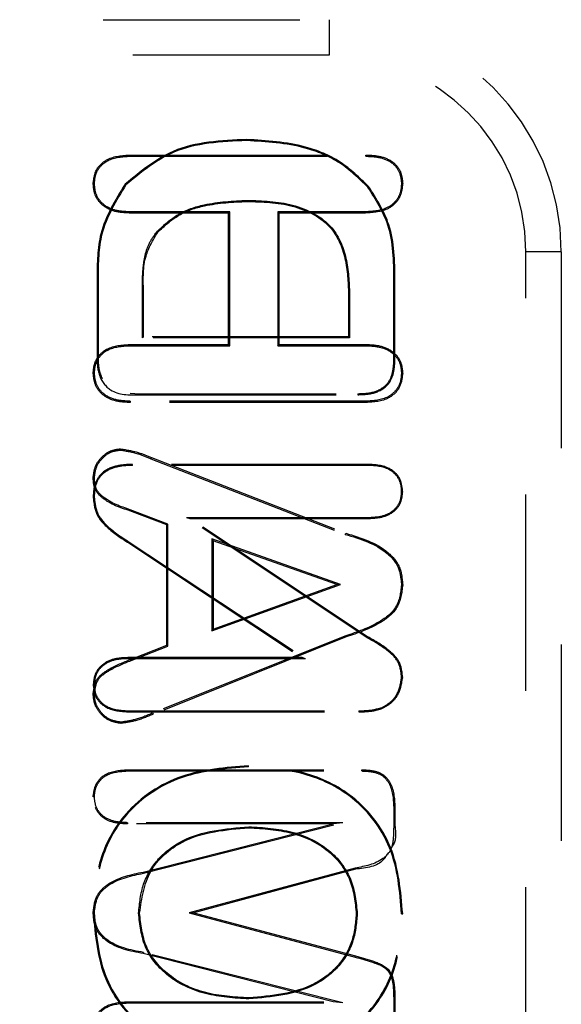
# Model space of a CAD drawing. Header units: inches. Extents: x 1907 to 2452, y -210 to -54.
# Tile 98 of 256: x 1940.039 to 1940.314, y -136.68 to -136.179. Entities that reach past the tile are written whole.
import ezdxf

# ---------------------------------------------------------------- set-up
doc = ezdxf.new("R2010")
doc.units = ezdxf.units.IN
doc.header["$LTSCALE"] = 0.5
doc.header["$MEASUREMENT"] = 0
doc.linetypes.add('HIDDEN', pattern=[0.225, 0.15, -0.075])
doc.layers.add('SID-M-H', color=4, linetype='HIDDEN')

msp = doc.modelspace()

# ---------------------------------------------------------------- linework, layer by layer
at = {"layer": 'SID-M-H'}
for p, q in [((1939.88138, -136.17888), (1940.19634, -136.17888)), ((1940.19634, -136.17888), (1940.19634, -136.19692)), ((1940.19634, -136.19692), (1939.88138, -136.19692)), ((1940.15439, -136.24042), (1940.15438, -136.2399)), ((1940.09506, -136.2484), (1940.09505, -136.24778)), ((1940.09505, -136.24778), (1940.21504, -136.24778)), ((1940.09506, -136.2484), (1940.21503, -136.2484)), ((1940.21503, -136.2484), (1940.21504, -136.24778)), ((1940.07688, -136.26239), (1940.07626, -136.26239)), ((1940.09292, -136.26295), (1940.09253, -136.2626)), ((1940.21603, -136.2642), (1940.21642, -136.26386)), ((1940.23312, -136.26239), (1940.23374, -136.26239)), ((1940.1546, -136.27088), (1940.1546, -136.2714)), ((1940.09478, -136.27669), (1940.09478, -136.27731)), ((1940.14578, -136.27669), (1940.09478, -136.27669)), ((1940.14578, -136.27669), (1940.14516, -136.27731)), ((1940.14578, -136.34485), (1940.14578, -136.27669)), ((1940.21485, -136.27669), (1940.17013, -136.27669)), ((1940.17013, -136.27669), (1940.17013, -136.34485)), ((1940.17013, -136.27669), (1940.17075, -136.27731)), ((1940.21485, -136.27669), (1940.21485, -136.27731)), ((1940.14516, -136.27731), (1940.09478, -136.27731)), ((1940.14516, -136.34424), (1940.14516, -136.27731)), ((1940.17075, -136.27731), (1940.17075, -136.34424)), ((1940.21485, -136.27731), (1940.17075, -136.27731)), ((1940.10869, -136.28675), (1940.10908, -136.28709)), ((1940.29641, -137.32061), (1940.29641, -136.29699)), ((1940.31445, -136.29699), (1940.29641, -136.29699)), ((1940.31445, -136.29699), (1940.31445, -137.32061)), ((1940.07823, -136.31031), (1940.07823, -136.35036)), ((1940.07874, -136.31031), (1940.07823, -136.31031)), ((1940.07874, -136.31031), (1940.07874, -136.35035)), ((1940.22929, -136.31136), (1940.2298, -136.31135)), ((1940.22929, -136.35173), (1940.22929, -136.31136)), ((1940.2298, -136.35174), (1940.2298, -136.31135)), ((1940.10133, -136.31664), (1940.10185, -136.31665)), ((1940.10133, -136.34081), (1940.10133, -136.31664)), ((1940.10185, -136.3403), (1940.10185, -136.31665)), ((1940.2067, -136.31969), (1940.20618, -136.31969)), ((1940.20618, -136.31969), (1940.20618, -136.3403)), ((1940.2067, -136.31969), (1940.2067, -136.34081)), ((1940.10133, -136.34081), (1940.10185, -136.3403)), ((1940.2067, -136.34081), (1940.10133, -136.34081)), ((1940.20618, -136.3403), (1940.10185, -136.3403)), ((1940.2067, -136.34081), (1940.20618, -136.3403)), ((1940.09478, -136.34485), (1940.09478, -136.34424)), ((1940.09478, -136.34424), (1940.14516, -136.34424)), ((1940.09478, -136.34485), (1940.14578, -136.34485)), ((1940.14578, -136.34485), (1940.14516, -136.34424)), ((1940.17013, -136.34485), (1940.17075, -136.34424)), ((1940.17013, -136.34485), (1940.21485, -136.34485)), ((1940.17075, -136.34424), (1940.21485, -136.34424)), ((1940.21485, -136.34485), (1940.21485, -136.34424)), ((1940.07874, -136.35035), (1940.07823, -136.35036)), ((1940.22929, -136.35173), (1940.2298, -136.35174)), ((1940.07688, -136.35884), (1940.07626, -136.35885)), ((1940.23312, -136.35885), (1940.23374, -136.35885)), ((1940.0951, -136.36903), (1940.09986, -136.36931)), ((1940.09986, -136.36931), (1940.09985, -136.36983)), ((1940.09985, -136.36983), (1940.21098, -136.36983)), ((1940.09986, -136.36931), (1940.21097, -136.36931)), ((1940.21097, -136.36931), (1940.21098, -136.36983)), ((1940.09506, -136.37314), (1940.09505, -136.37376)), ((1940.21504, -136.37376), (1940.09505, -136.37376)), ((1940.21503, -136.37314), (1940.09506, -136.37314)), ((1940.21503, -136.37314), (1940.21504, -136.37376)), ((1940.0902, -136.398), (1940.09019, -136.39738)), ((1940.10565, -136.40239), (1940.10588, -136.40181)), ((1940.10588, -136.40181), (1940.20477, -136.44035)), ((1940.09632, -136.40577), (1940.09631, -136.40526)), ((1940.21608, -136.40526), (1940.09631, -136.40526)), ((1940.21608, -136.40577), (1940.09632, -136.40577)), ((1940.10565, -136.40239), (1940.20454, -136.44093)), ((1940.21608, -136.40577), (1940.21608, -136.40526)), ((1940.07688, -136.41197), (1940.07626, -136.41196)), ((1940.07678, -136.42159), (1940.07626, -136.42159)), ((1940.23322, -136.41919), (1940.23374, -136.41919)), ((1940.09512, -136.42837), (1940.0949, -136.42894)), ((1940.11366, -136.43614), (1940.0949, -136.42894)), ((1940.11428, -136.43571), (1940.09512, -136.42837)), ((1940.11428, -136.43571), (1940.11366, -136.43614)), ((1940.11366, -136.49738), (1940.11366, -136.43614)), ((1940.11428, -136.4978), (1940.11428, -136.43571)), ((1940.12377, -136.4323), (1940.12547, -136.43282)), ((1940.12377, -136.4323), (1940.21608, -136.4323)), ((1940.21498, -136.49311), (1940.12377, -136.4323)), ((1940.21525, -136.49267), (1940.12547, -136.43282)), ((1940.12547, -136.43282), (1940.21608, -136.43282)), ((1940.21608, -136.4323), (1940.21608, -136.43282)), ((1940.20454, -136.44093), (1940.20477, -136.44035)), ((1940.09463, -136.44488), (1940.09435, -136.44531)), ((1940.09435, -136.44531), (1940.18256, -136.50368)), ((1940.09463, -136.44488), (1940.18427, -136.5042)), ((1940.20211, -136.46643), (1940.13666, -136.44326)), ((1940.13666, -136.44326), (1940.13666, -136.49005)), ((1940.13666, -136.44326), (1940.13728, -136.44414)), ((1940.13728, -136.44414), (1940.13728, -136.48917)), ((1940.20028, -136.46644), (1940.13728, -136.44414)), ((1940.13666, -136.49005), (1940.20211, -136.46643)), ((1940.13728, -136.48917), (1940.20028, -136.46644)), ((1940.20211, -136.46643), (1940.20028, -136.46644)), ((1940.23312, -136.46665), (1940.23374, -136.46665)), ((1940.13666, -136.49005), (1940.13728, -136.48917)), ((1940.20473, -136.49259), (1940.10648, -136.53196)), ((1940.20495, -136.49316), (1940.10671, -136.53253)), ((1940.20473, -136.49259), (1940.20495, -136.49316)), ((1940.21498, -136.49311), (1940.21525, -136.49267)), ((1940.0953, -136.50458), (1940.11366, -136.49738)), ((1940.09554, -136.50515), (1940.11428, -136.4978)), ((1940.11428, -136.4978), (1940.11366, -136.49738)), ((1940.18256, -136.50368), (1940.09382, -136.50368)), ((1940.09383, -136.5042), (1940.09382, -136.50368)), ((1940.18427, -136.5042), (1940.09383, -136.5042)), ((1940.09554, -136.50515), (1940.0953, -136.50458)), ((1940.18427, -136.5042), (1940.18256, -136.50368)), ((1940.23322, -136.51374), (1940.23374, -136.51374)), ((1940.07678, -136.51746), (1940.07626, -136.51746)), ((1940.07688, -136.52226), (1940.07626, -136.52226)), ((1940.09392, -136.53073), (1940.09391, -136.53124)), ((1940.09391, -136.53124), (1940.21141, -136.53124)), ((1940.09392, -136.53073), (1940.21141, -136.53073)), ((1940.10648, -136.53196), (1940.10671, -136.53253)), ((1940.21141, -136.53073), (1940.21141, -136.53124)), ((1940.22297, -136.52916), (1940.22316, -136.52964)), ((1940.09039, -136.53653), (1940.09038, -136.53715)), ((1940.09356, -136.56139), (1940.09355, -136.56077)), ((1940.09355, -136.56077), (1940.21301, -136.56077)), ((1940.09356, -136.56139), (1940.213, -136.56139)), ((1940.15522, -136.55932), (1940.15522, -136.5588)), ((1940.213, -136.56139), (1940.21301, -136.56077)), ((1940.07688, -136.57449), (1940.07626, -136.57449)), ((1940.22918, -136.57973), (1940.2298, -136.57972)), ((1940.22918, -136.57973), (1940.22918, -136.58916)), ((1940.2298, -136.57972), (1940.2298, -136.58916)), ((1940.09365, -136.58771), (1940.09364, -136.58833)), ((1940.19831, -136.58833), (1940.09364, -136.58833)), ((1940.20326, -136.58771), (1940.09365, -136.58771)), ((1940.1017, -136.61284), (1940.19831, -136.58833)), ((1940.10185, -136.61344), (1940.20326, -136.58771)), ((1940.15543, -136.58978), (1940.15543, -136.5903)), ((1940.20326, -136.58771), (1940.19831, -136.58833)), ((1940.22918, -136.58916), (1940.2298, -136.58916)), ((1940.20956, -136.6108), (1940.12505, -136.63361)), ((1940.20972, -136.6114), (1940.12744, -136.63361)), ((1940.20956, -136.6108), (1940.20972, -136.6114)), ((1940.10185, -136.61344), (1940.1017, -136.61284)), ((1940.07678, -136.63351), (1940.07626, -136.63351)), ((1940.09937, -136.6337), (1940.09988, -136.6337)), ((1940.12505, -136.63361), (1940.20956, -136.65613)), ((1940.12505, -136.63361), (1940.12744, -136.63361)), ((1940.12744, -136.63361), (1940.20972, -136.65554)), ((1940.21063, -136.63413), (1940.21012, -136.63413)), ((1940.23322, -136.63413), (1940.23374, -136.63413)), ((1940.10185, -136.65377), (1940.1017, -136.65437)), ((1940.19831, -136.67888), (1940.1017, -136.65437)), ((1940.20326, -136.6795), (1940.10185, -136.65377)), ((1940.20956, -136.65613), (1940.20972, -136.65554)), ((1940.15543, -136.67743), (1940.15543, -136.67691)), ((1940.09365, -136.6795), (1940.09364, -136.67888)), ((1940.09364, -136.67888), (1940.19831, -136.67888)), ((1940.09365, -136.6795), (1940.20326, -136.6795)), ((1940.20326, -136.6795), (1940.19831, -136.67888)), ((1940.22918, -136.6779), (1940.22918, -136.68736)), ((1940.22918, -136.6779), (1940.2298, -136.6779)), ((1940.2298, -136.6779), (1940.2298, -136.68737))]:
    msp.add_line(p, q, dxfattribs=at)
for radius in [0.11811, 0.10007]:
    msp.add_arc((1940.19634, -136.29699), radius, 0, 90, dxfattribs=at)
for points, knots in [([(1940.15438, -136.2399), (1940.14136, -136.24047), (1940.11813, -136.24149), (1940.10034, -136.25616), (1940.09253, -136.2626)], [0, 0, 0, 0, 0.560774, 1, 1, 1, 1]), ([(1940.15439, -136.24042), (1940.14143, -136.24098), (1940.11835, -136.24198), (1940.10067, -136.25656), (1940.09292, -136.26295)], [0, 0, 0, 0, 0.561452, 1, 1, 1, 1]), ([(1940.21642, -136.26386), (1940.21181, -136.25937), (1940.20259, -136.25039), (1940.18096, -136.24149), (1940.16447, -136.2405), (1940.15438, -136.2399)], [0, 0, 0, 0, 0.279841, 0.559914, 1, 1, 1, 1]), ([(1940.21603, -136.2642), (1940.21145, -136.25974), (1940.2023, -136.25083), (1940.18081, -136.24199), (1940.16442, -136.24102), (1940.15439, -136.24042)], [0, 0, 0, 0, 0.2794354, 0.5592126, 1, 1, 1, 1]), ([(1940.07626, -136.26239), (1940.07658, -136.25985), (1940.07721, -136.25477), (1940.08451, -136.24841), (1940.09105, -136.24802), (1940.09505, -136.24778)], [0, 0, 0, 0, 0.279989, 0.559343, 1, 1, 1, 1]), ([(1940.07688, -136.26239), (1940.07701, -136.26077), (1940.07726, -136.25755), (1940.0798, -136.25329), (1940.08555, -136.24898), (1940.09113, -136.24864), (1940.09506, -136.2484)], [0, 0, 0, 0, 0.187266, 0.371276, 0.556182, 1, 1, 1, 1]), ([(1940.21503, -136.2484), (1940.2175, -136.2485), (1940.22236, -136.24871), (1940.22876, -136.2515), (1940.23263, -136.25668), (1940.23295, -136.26048), (1940.23312, -136.26239)], [0, 0, 0, 0, 0.285964, 0.563876, 0.78052, 1, 1, 1, 1]), ([(1940.21504, -136.24778), (1940.21755, -136.24789), (1940.22256, -136.24811), (1940.22918, -136.25102), (1940.23322, -136.25643), (1940.23357, -136.2604), (1940.23374, -136.26239)], [0, 0, 0, 0, 0.281071, 0.560251, 0.779908, 1, 1, 1, 1]), ([(1940.09478, -136.27731), (1940.09226, -136.2772), (1940.08724, -136.27698), (1940.08075, -136.27377), (1940.07681, -136.26834), (1940.07644, -136.26437), (1940.07626, -136.26239)], [0, 0, 0, 0, 0.2808678, 0.5599553, 0.7799371, 1, 1, 1, 1]), ([(1940.09478, -136.27669), (1940.09232, -136.27658), (1940.08745, -136.27638), (1940.08119, -136.2733), (1940.0774, -136.2681), (1940.07705, -136.2643), (1940.07688, -136.26239)], [0, 0, 0, 0, 0.285172, 0.562865, 0.780545, 1, 1, 1, 1]), ([(1940.09253, -136.2626), (1940.08749, -136.27081), (1940.07845, -136.28553), (1940.0783, -136.30271), (1940.07823, -136.31031)], [0, 0, 0, 0, 0.5577141, 1, 1, 1, 1]), ([(1940.09292, -136.26295), (1940.08792, -136.27108), (1940.07896, -136.2857), (1940.07881, -136.30275), (1940.07874, -136.31031)], [0, 0, 0, 0, 0.556664, 1, 1, 1, 1]), ([(1940.23312, -136.26239), (1940.233, -136.26403), (1940.23275, -136.26729), (1940.2302, -136.2716), (1940.22449, -136.27612), (1940.21884, -136.27645), (1940.21485, -136.27669)], [0, 0, 0, 0, 0.186807, 0.371803, 0.556829, 1, 1, 1, 1]), ([(1940.23374, -136.26239), (1940.23342, -136.26495), (1940.23277, -136.27007), (1940.22555, -136.27667), (1940.21891, -136.27707), (1940.21485, -136.27731)], [0, 0, 0, 0, 0.280034, 0.559546, 1, 1, 1, 1]), ([(1940.22929, -136.31136), (1940.2292, -136.30178), (1940.22904, -136.28475), (1940.21999, -136.27045), (1940.21603, -136.2642)], [0, 0, 0, 0, 0.562413, 1, 1, 1, 1]), ([(1940.2298, -136.31135), (1940.22971, -136.30173), (1940.22955, -136.28458), (1940.22042, -136.27018), (1940.21642, -136.26386)], [0, 0, 0, 0, 0.561241, 1, 1, 1, 1]), ([(1940.10869, -136.28675), (1940.11216, -136.28355), (1940.1191, -136.27715), (1940.1353, -136.2718), (1940.14729, -136.27123), (1940.1546, -136.27088)], [0, 0, 0, 0, 0.280472, 0.561008, 1, 1, 1, 1]), ([(1940.10908, -136.28709), (1940.1125, -136.28393), (1940.11937, -136.2776), (1940.13543, -136.27231), (1940.14733, -136.27175), (1940.1546, -136.2714)], [0, 0, 0, 0, 0.279388, 0.559497, 1, 1, 1, 1]), ([(1940.1546, -136.27088), (1940.16233, -136.2711), (1940.17776, -136.27154), (1940.19861, -136.28196), (1940.20622, -136.30147), (1940.20654, -136.31361), (1940.2067, -136.31969)], [0, 0, 0, 0, 0.280362, 0.559582, 0.779547, 1, 1, 1, 1]), ([(1940.1546, -136.2714), (1940.16229, -136.27162), (1940.17758, -136.27205), (1940.19822, -136.28233), (1940.20571, -136.30163), (1940.20602, -136.31364), (1940.20618, -136.31969)], [0, 0, 0, 0, 0.281598, 0.559858, 0.778529, 1, 1, 1, 1]), ([(1940.10133, -136.31664), (1940.10132, -136.31309), (1940.1013, -136.30723), (1940.10245, -136.29913), (1940.10455, -136.2924), (1940.10731, -136.28863), (1940.10869, -136.28675)], [0, 0, 0, 0, 0.337687, 0.557885, 0.778683, 1, 1, 1, 1]), ([(1940.10185, -136.31665), (1940.10168, -136.3107), (1940.10139, -136.30012), (1940.10674, -136.29106), (1940.10908, -136.28709)], [0, 0, 0, 0, 0.561865, 1, 1, 1, 1]), ([(1940.07626, -136.35885), (1940.07639, -136.35718), (1940.07664, -136.35384), (1940.07923, -136.34941), (1940.08507, -136.34487), (1940.09077, -136.3445), (1940.09478, -136.34424)], [0, 0, 0, 0, 0.187122, 0.374314, 0.561191, 1, 1, 1, 1]), ([(1940.07688, -136.35884), (1940.077, -136.35724), (1940.07724, -136.35404), (1940.07972, -136.34981), (1940.08536, -136.34545), (1940.09088, -136.3451), (1940.09478, -136.34485)], [0, 0, 0, 0, 0.186669, 0.371634, 0.556299, 1, 1, 1, 1]), ([(1940.21485, -136.34424), (1940.21738, -136.34434), (1940.22241, -136.34455), (1940.22899, -136.34755), (1940.23316, -136.35287), (1940.23355, -136.35685), (1940.23374, -136.35885)], [0, 0, 0, 0, 0.280888, 0.560214, 0.779969, 1, 1, 1, 1]), ([(1940.21485, -136.34485), (1940.21732, -136.34495), (1940.22221, -136.34515), (1940.22857, -136.34803), (1940.23257, -136.35312), (1940.23294, -136.35693), (1940.23312, -136.35885)], [0, 0, 0, 0, 0.285524, 0.563921, 0.780739, 1, 1, 1, 1]), ([(1940.07823, -136.35036), (1940.07827, -136.35359), (1940.07836, -136.36), (1940.08581, -136.37012), (1940.09451, -136.36994), (1940.09985, -136.36983)], [0, 0, 0, 0, 0.282359, 0.559095, 1, 1, 1, 1]), ([(1940.07874, -136.35035), (1940.07876, -136.35248), (1940.0788, -136.35641), (1940.0802, -136.36008), (1940.08084, -136.36176)], [0, 0, 0, 0, 0.541465, 1, 1, 1, 1]), ([(1940.21097, -136.36931), (1940.21375, -136.36921), (1940.21921, -136.369), (1940.2263, -136.36499), (1940.22902, -136.35822), (1940.2292, -136.35391), (1940.22929, -136.35173)], [0, 0, 0, 0, 0.2842241, 0.558008, 0.7764227, 1, 1, 1, 1]), ([(1940.21098, -136.36983), (1940.2138, -136.36972), (1940.21941, -136.3695), (1940.22671, -136.36534), (1940.22953, -136.35837), (1940.22971, -136.35395), (1940.2298, -136.35174)], [0, 0, 0, 0, 0.281217, 0.55852, 0.778801, 1, 1, 1, 1]), ([(1940.09505, -136.37376), (1940.09252, -136.37365), (1940.08746, -136.37344), (1940.08089, -136.37028), (1940.07685, -136.36484), (1940.07646, -136.36084), (1940.07626, -136.35885)], [0, 0, 0, 0, 0.28083, 0.55995, 0.779886, 1, 1, 1, 1]), ([(1940.09506, -136.37314), (1940.09258, -136.37304), (1940.08767, -136.37283), (1940.08133, -136.3698), (1940.07744, -136.36459), (1940.07707, -136.36076), (1940.07688, -136.35884)], [0, 0, 0, 0, 0.285089, 0.562906, 0.780405, 1, 1, 1, 1]), ([(1940.23312, -136.35885), (1940.233, -136.36048), (1940.23275, -136.36373), (1940.23024, -136.36801), (1940.22462, -136.37257), (1940.219, -136.37291), (1940.21503, -136.37314)], [0, 0, 0, 0, 0.186872, 0.372076, 0.557073, 1, 1, 1, 1]), ([(1940.23374, -136.35885), (1940.23342, -136.36139), (1940.23278, -136.36647), (1940.22569, -136.37311), (1940.21908, -136.37352), (1940.21504, -136.37376)], [0, 0, 0, 0, 0.280081, 0.559648, 1, 1, 1, 1]), ([(1940.07626, -136.41196), (1940.07653, -136.40988), (1940.07708, -136.40572), (1940.08083, -136.40108), (1940.08528, -136.39795), (1940.08856, -136.39757), (1940.09019, -136.39738)], [0, 0, 0, 0, 0.279545, 0.559617, 0.779983, 1, 1, 1, 1]), ([(1940.07688, -136.41197), (1940.07714, -136.40998), (1940.07767, -136.40598), (1940.08126, -136.40155), (1940.08551, -136.39854), (1940.08864, -136.39818), (1940.0902, -136.398)], [0, 0, 0, 0, 0.280044, 0.560803, 0.780654, 1, 1, 1, 1]), ([(1940.09019, -136.39738), (1940.09321, -136.39788), (1940.09861, -136.39878), (1940.10365, -136.40088), (1940.10588, -136.40181)], [0, 0, 0, 0, 0.558722, 1, 1, 1, 1]), ([(1940.0902, -136.398), (1940.09315, -136.3985), (1940.09846, -136.39939), (1940.10344, -136.40146), (1940.10565, -136.40239)], [0, 0, 0, 0, 0.554459, 1, 1, 1, 1]), ([(1940.09631, -136.40526), (1940.09356, -136.40537), (1940.08806, -136.4056), (1940.08073, -136.40884), (1940.07669, -136.41506), (1940.0764, -136.41941), (1940.07626, -136.42159)], [0, 0, 0, 0, 0.281015, 0.560259, 0.779609, 1, 1, 1, 1]), ([(1940.09632, -136.40577), (1940.09361, -136.40588), (1940.08824, -136.4061), (1940.0811, -136.40923), (1940.07719, -136.41526), (1940.07691, -136.41946), (1940.07678, -136.42159)], [0, 0, 0, 0, 0.2846, 0.562738, 0.779112, 1, 1, 1, 1]), ([(1940.23374, -136.41919), (1940.23346, -136.41679), (1940.2329, -136.41198), (1940.22608, -136.40586), (1940.21988, -136.40549), (1940.21608, -136.40526)], [0, 0, 0, 0, 0.280086, 0.559505, 1, 1, 1, 1]), ([(1940.23322, -136.41919), (1940.23312, -136.41765), (1940.2329, -136.41458), (1940.23053, -136.41051), (1940.22512, -136.40632), (1940.21982, -136.406), (1940.21608, -136.40577)], [0, 0, 0, 0, 0.187448, 0.371804, 0.557037, 1, 1, 1, 1]), ([(1940.0949, -136.42894), (1940.09, -136.42732), (1940.08321, -136.42507), (1940.07655, -136.41813), (1940.07636, -136.41403), (1940.07626, -136.41196)], [0, 0, 0, 0, 0.561989, 0.779811, 1, 1, 1, 1]), ([(1940.09512, -136.42837), (1940.09027, -136.42677), (1940.08365, -136.42458), (1940.07714, -136.41786), (1940.07697, -136.41396), (1940.07688, -136.41197)], [0, 0, 0, 0, 0.571938, 0.781803, 1, 1, 1, 1]), ([(1940.07626, -136.42159), (1940.07652, -136.42456), (1940.07705, -136.43051), (1940.0842, -136.43875), (1940.09049, -136.44282), (1940.09435, -136.44531)], [0, 0, 0, 0, 0.279312, 0.558806, 1, 1, 1, 1]), ([(1940.07678, -136.42159), (1940.07703, -136.42449), (1940.07754, -136.43031), (1940.08459, -136.4384), (1940.0908, -136.44241), (1940.09463, -136.44488)], [0, 0, 0, 0, 0.277305, 0.554541, 1, 1, 1, 1]), ([(1940.21608, -136.43282), (1940.21845, -136.43272), (1940.22315, -136.43252), (1940.22934, -136.42978), (1940.23322, -136.42478), (1940.23356, -136.42106), (1940.23374, -136.41919)], [0, 0, 0, 0, 0.281084, 0.560437, 0.779976, 1, 1, 1, 1]), ([(1940.21608, -136.4323), (1940.2184, -136.43221), (1940.22298, -136.43202), (1940.22899, -136.42938), (1940.23272, -136.42457), (1940.23306, -136.42099), (1940.23322, -136.41919)], [0, 0, 0, 0, 0.285599, 0.563993, 0.780635, 1, 1, 1, 1]), ([(1940.20454, -136.44093), (1940.21221, -136.44324), (1940.22281, -136.44644), (1940.23235, -136.45746), (1940.23286, -136.46358), (1940.23312, -136.46665)], [0, 0, 0, 0, 0.566265, 0.78236, 1, 1, 1, 1]), ([(1940.20477, -136.44035), (1940.2125, -136.4427), (1940.22325, -136.44596), (1940.23294, -136.4572), (1940.23347, -136.4635), (1940.23374, -136.46665)], [0, 0, 0, 0, 0.561076, 0.780337, 1, 1, 1, 1]), ([(1940.23312, -136.46665), (1940.23264, -136.47058), (1940.23167, -136.47844), (1940.21997, -136.48745), (1940.21055, -136.49063), (1940.20473, -136.49259)], [0, 0, 0, 0, 0.275437, 0.551769, 1, 1, 1, 1]), ([(1940.23374, -136.46665), (1940.23324, -136.47069), (1940.23224, -136.47876), (1940.22036, -136.48797), (1940.21081, -136.49119), (1940.20495, -136.49316)], [0, 0, 0, 0, 0.278352, 0.557174, 1, 1, 1, 1]), ([(1940.23322, -136.51374), (1940.23289, -136.51102), (1940.23223, -136.50555), (1940.22473, -136.49869), (1940.2187, -136.49524), (1940.21498, -136.49311)], [0, 0, 0, 0, 0.2752098, 0.5520376, 1, 1, 1, 1]), ([(1940.23374, -136.51374), (1940.2334, -136.51093), (1940.23272, -136.50531), (1940.22511, -136.49831), (1940.219, -136.49481), (1940.21525, -136.49267)], [0, 0, 0, 0, 0.278583, 0.557982, 1, 1, 1, 1]), ([(1940.09382, -136.50368), (1940.09146, -136.50378), (1940.08676, -136.50398), (1940.08068, -136.50693), (1940.07682, -136.51189), (1940.07645, -136.51561), (1940.07626, -136.51746)], [0, 0, 0, 0, 0.280987, 0.560341, 0.780079, 1, 1, 1, 1]), ([(1940.07626, -136.52226), (1940.07659, -136.51958), (1940.07726, -136.51422), (1940.08539, -136.50852), (1940.09153, -136.50607), (1940.0953, -136.50458)], [0, 0, 0, 0, 0.278317, 0.557222, 1, 1, 1, 1]), ([(1940.09383, -136.5042), (1940.09151, -136.50429), (1940.08693, -136.50448), (1940.08104, -136.50733), (1940.07732, -136.5121), (1940.07696, -136.51567), (1940.07678, -136.51746)], [0, 0, 0, 0, 0.285182, 0.563568, 0.780924, 1, 1, 1, 1]), ([(1940.07688, -136.52226), (1940.0772, -136.5197), (1940.07783, -136.51455), (1940.08577, -136.50903), (1940.09179, -136.50664), (1940.09554, -136.50515)], [0, 0, 0, 0, 0.273298, 0.548065, 1, 1, 1, 1]), ([(1940.22297, -136.52916), (1940.22458, -136.52828), (1940.22779, -136.52653), (1940.23198, -136.52127), (1940.23275, -136.51659), (1940.23322, -136.51374)], [0, 0, 0, 0, 0.281038, 0.561758, 1, 1, 1, 1]), ([(1940.22316, -136.52964), (1940.22482, -136.52874), (1940.22813, -136.52693), (1940.23246, -136.52151), (1940.23326, -136.51668), (1940.23374, -136.51374)], [0, 0, 0, 0, 0.280849, 0.561813, 1, 1, 1, 1]), ([(1940.07626, -136.51746), (1940.07658, -136.51984), (1940.07721, -136.52459), (1940.08403, -136.53057), (1940.09016, -136.53099), (1940.09391, -136.53124)], [0, 0, 0, 0, 0.2797365, 0.5592898, 1, 1, 1, 1]), ([(1940.09038, -136.53715), (1940.08827, -136.53681), (1940.08404, -136.53613), (1940.07955, -136.532), (1940.07668, -136.52727), (1940.0764, -136.52393), (1940.07626, -136.52226)], [0, 0, 0, 0, 0.278881, 0.559197, 0.779567, 1, 1, 1, 1]), ([(1940.07678, -136.51746), (1940.07689, -136.51899), (1940.07713, -136.52203), (1940.07959, -136.52601), (1940.08497, -136.53012), (1940.09022, -136.53048), (1940.09392, -136.53073)], [0, 0, 0, 0, 0.1867327, 0.3714907, 0.5567335, 1, 1, 1, 1]), ([(1940.09039, -136.53653), (1940.08838, -136.53621), (1940.08433, -136.53555), (1940.08003, -136.5316), (1940.07728, -136.52707), (1940.07701, -136.52387), (1940.07688, -136.52226)], [0, 0, 0, 0, 0.277627, 0.559007, 0.778568, 1, 1, 1, 1]), ([(1940.10648, -136.53196), (1940.10354, -136.53318), (1940.09835, -136.53533), (1940.0928, -136.53617), (1940.09039, -136.53653)], [0, 0, 0, 0, 0.565426, 1, 1, 1, 1]), ([(1940.21141, -136.53073), (1940.21361, -136.5307), (1940.21754, -136.53066), (1940.22132, -136.52962), (1940.22297, -136.52916)], [0, 0, 0, 0, 0.562485, 1, 1, 1, 1]), ([(1940.21141, -136.53124), (1940.21364, -136.53122), (1940.21763, -136.53117), (1940.22147, -136.53011), (1940.22316, -136.52964)], [0, 0, 0, 0, 0.560267, 1, 1, 1, 1]), ([(1940.10671, -136.53253), (1940.10376, -136.53376), (1940.09849, -136.53595), (1940.09285, -136.53678), (1940.09038, -136.53715)], [0, 0, 0, 0, 0.560732, 1, 1, 1, 1]), ([(1940.15522, -136.5588), (1940.14367, -136.55964), (1940.12066, -136.56131), (1940.09264, -136.57971), (1940.07804, -136.60636), (1940.07685, -136.62445), (1940.07626, -136.63351)], [0, 0, 0, 0, 0.280499, 0.559392, 0.779335, 1, 1, 1, 1]), ([(1940.07626, -136.57449), (1940.07656, -136.57214), (1940.07716, -136.56746), (1940.08375, -136.56139), (1940.08983, -136.561), (1940.09355, -136.56077)], [0, 0, 0, 0, 0.280121, 0.559565, 1, 1, 1, 1]), ([(1940.15522, -136.55932), (1940.14374, -136.56015), (1940.12087, -136.56181), (1940.09303, -136.58007), (1940.07854, -136.60653), (1940.07737, -136.6245), (1940.07678, -136.63351)], [0, 0, 0, 0, 0.280942, 0.559496, 0.779118, 1, 1, 1, 1]), ([(1940.07688, -136.57449), (1940.077, -136.57299), (1940.07724, -136.57001), (1940.07955, -136.56607), (1940.08475, -136.56194), (1940.08991, -136.56162), (1940.09356, -136.56139)], [0, 0, 0, 0, 0.187199, 0.3717, 0.556354, 1, 1, 1, 1]), ([(1940.23374, -136.63413), (1940.23277, -136.62254), (1940.23084, -136.59942), (1940.2099, -136.57279), (1940.18237, -136.56044), (1940.16428, -136.55935), (1940.15522, -136.5588)], [0, 0, 0, 0, 0.280165, 0.558698, 0.779043, 1, 1, 1, 1]), ([(1940.23322, -136.63413), (1940.23226, -136.6226), (1940.23035, -136.59965), (1940.20956, -136.57321), (1940.18222, -136.56094), (1940.16423, -136.55986), (1940.15522, -136.55932)], [0, 0, 0, 0, 0.280361, 0.558436, 0.77866, 1, 1, 1, 1]), ([(1940.213, -136.56139), (1940.21479, -136.56146), (1940.21831, -136.56159), (1940.22346, -136.56326), (1940.22859, -136.56936), (1940.22894, -136.57542), (1940.22918, -136.57973)], [0, 0, 0, 0, 0.1904182, 0.3757884, 0.5562811, 1, 1, 1, 1]), ([(1940.21301, -136.56077), (1940.21483, -136.56084), (1940.21847, -136.56098), (1940.22382, -136.56273), (1940.22917, -136.56904), (1940.22954, -136.57531), (1940.2298, -136.57972)], [0, 0, 0, 0, 0.18788, 0.37488, 0.560687, 1, 1, 1, 1]), ([(1940.09365, -136.58771), (1940.09134, -136.58761), (1940.08681, -136.5874), (1940.0809, -136.58467), (1940.07734, -136.57982), (1940.07703, -136.57627), (1940.07688, -136.57449)], [0, 0, 0, 0, 0.2859447, 0.5634074, 0.7800716, 1, 1, 1, 1]), ([(1940.09364, -136.58833), (1940.0913, -136.58822), (1940.08664, -136.58799), (1940.0803, -136.58519), (1940.07817, -136.58153), (1940.07724, -136.57991)], [0, 0, 0, 0, 0.360306, 0.71819, 1, 1, 1, 1]), ([(1940.09937, -136.6337), (1940.09985, -136.6287), (1940.10083, -136.6187), (1940.10884, -136.60551), (1940.12655, -136.59226), (1940.14354, -136.5908), (1940.15543, -136.58978)], [0, 0, 0, 0, 0.187389, 0.375014, 0.562503, 1, 1, 1, 1]), ([(1940.09988, -136.6337), (1940.10095, -136.62625), (1940.10309, -136.61136), (1940.12455, -136.59281), (1940.14371, -136.59125), (1940.15543, -136.5903)], [0, 0, 0, 0, 0.279993, 0.559592, 1, 1, 1, 1]), ([(1940.15543, -136.58978), (1940.16286, -136.59022), (1940.17771, -136.5911), (1940.197, -136.60042), (1940.20888, -136.61647), (1940.21005, -136.62824), (1940.21063, -136.63413)], [0, 0, 0, 0, 0.279842, 0.559426, 0.779748, 1, 1, 1, 1]), ([(1940.15543, -136.5903), (1940.16281, -136.59073), (1940.17754, -136.5916), (1940.19664, -136.60081), (1940.20839, -136.61668), (1940.20954, -136.62831), (1940.21012, -136.63413)], [0, 0, 0, 0, 0.280961, 0.560426, 0.779933, 1, 1, 1, 1]), ([(1940.22918, -136.58916), (1940.22914, -136.59126), (1940.22905, -136.59541), (1940.22821, -136.60173), (1940.22162, -136.60859), (1940.21459, -136.60988), (1940.20956, -136.6108)], [0, 0, 0, 0, 0.190351, 0.37588, 0.553644, 1, 1, 1, 1]), ([(1940.2298, -136.58916), (1940.23016, -136.59255), (1940.23061, -136.5968), (1940.22823, -136.60008), (1940.22775, -136.60074)], [0, 0, 0, 0, 0.79971, 1, 1, 1, 1]), ([(1940.22624, -136.60306), (1940.22554, -136.60429), (1940.22231, -136.61), (1940.21526, -136.61078), (1940.20972, -136.6114)], [0, 0, 0, 0, 0.215277, 1, 1, 1, 1]), ([(1940.07626, -136.63361), (1940.07659, -136.63055), (1940.07708, -136.62596), (1940.0809, -136.62116), (1940.08815, -136.61567), (1940.09567, -136.6141), (1940.1017, -136.61284)], [0, 0, 0, 0, 0.248636, 0.37389, 0.499113, 1, 1, 1, 1]), ([(1940.07688, -136.63361), (1940.07719, -136.63065), (1940.07766, -136.62622), (1940.08135, -136.62159), (1940.08847, -136.61622), (1940.09589, -136.61468), (1940.10185, -136.61344)], [0, 0, 0, 0, 0.2458467, 0.3691274, 0.4925012, 1, 1, 1, 1]), ([(1940.07626, -136.63351), (1940.07729, -136.6451), (1940.07935, -136.66822), (1940.10074, -136.69451), (1940.12829, -136.70665), (1940.14638, -136.70782), (1940.15543, -136.70841)], [0, 0, 0, 0, 0.280088, 0.558604, 0.779028, 1, 1, 1, 1]), ([(1940.1017, -136.65437), (1940.09487, -136.65306), (1940.08536, -136.65125), (1940.07683, -136.64172), (1940.07645, -136.63631), (1940.07626, -136.63361)], [0, 0, 0, 0, 0.560081, 0.779734, 1, 1, 1, 1]), ([(1940.07678, -136.63351), (1940.0778, -136.64503), (1940.07983, -136.66799), (1940.10107, -136.69409), (1940.12844, -136.70615), (1940.14642, -136.70731), (1940.15543, -136.70789)], [0, 0, 0, 0, 0.280257, 0.558297, 0.77862, 1, 1, 1, 1]), ([(1940.10185, -136.65377), (1940.09511, -136.6525), (1940.08578, -136.65074), (1940.07742, -136.64146), (1940.07706, -136.63623), (1940.07688, -136.63361)], [0, 0, 0, 0, 0.565409, 0.781494, 1, 1, 1, 1]), ([(1940.15543, -136.67743), (1940.14799, -136.67699), (1940.1331, -136.67612), (1940.11382, -136.667), (1940.10125, -136.65142), (1940.09999, -136.6396), (1940.09937, -136.6337)], [0, 0, 0, 0, 0.279788, 0.559453, 0.779811, 1, 1, 1, 1]), ([(1940.15543, -136.67691), (1940.14803, -136.67648), (1940.13327, -136.67562), (1940.11417, -136.6666), (1940.10174, -136.6512), (1940.1005, -136.63953), (1940.09988, -136.6337)], [0, 0, 0, 0, 0.280968, 0.56052, 0.7802, 1, 1, 1, 1]), ([(1940.15543, -136.70841), (1940.16686, -136.70751), (1940.18966, -136.70571), (1940.21742, -136.68746), (1940.23186, -136.66104), (1940.23311, -136.64311), (1940.23374, -136.63413)], [0, 0, 0, 0, 0.280467, 0.559364, 0.779372, 1, 1, 1, 1]), ([(1940.21012, -136.63413), (1940.20967, -136.639), (1940.20879, -136.64874), (1940.20091, -136.66152), (1940.18368, -136.67449), (1940.16708, -136.67591), (1940.15543, -136.67691)], [0, 0, 0, 0, 0.18712, 0.373893, 0.56098, 1, 1, 1, 1]), ([(1940.21063, -136.63413), (1940.21018, -136.63906), (1940.20928, -136.64892), (1940.2013, -136.66186), (1940.18392, -136.67498), (1940.16716, -136.67642), (1940.15543, -136.67743)], [0, 0, 0, 0, 0.187349, 0.374792, 0.562344, 1, 1, 1, 1]), ([(1940.15543, -136.70789), (1940.1668, -136.707), (1940.18945, -136.70522), (1940.21702, -136.6871), (1940.23136, -136.66086), (1940.2326, -136.64305), (1940.23322, -136.63413)], [0, 0, 0, 0, 0.280873, 0.559442, 0.779161, 1, 1, 1, 1]), ([(1940.20956, -136.65613), (1940.2125, -136.65696), (1940.21714, -136.65827), (1940.2228, -136.66022), (1940.2261, -136.66268), (1940.22844, -136.66669), (1940.22908, -136.672), (1940.22915, -136.67608), (1940.22918, -136.6779)], [0, 0, 0, 0, 0.2730653, 0.4314862, 0.5323346, 0.6336239, 0.8370673, 1, 1, 1, 1]), ([(1940.20972, -136.65554), (1940.21277, -136.65635), (1940.21882, -136.65796), (1940.22771, -136.66186), (1940.2297, -136.67044), (1940.22977, -136.6754), (1940.2298, -136.6779)], [0, 0, 0, 0, 0.281909, 0.559102, 0.778555, 1, 1, 1, 1]), ([(1940.07626, -136.69251), (1940.07658, -136.69017), (1940.07721, -136.68548), (1940.08386, -136.67951), (1940.08993, -136.67912), (1940.09364, -136.67888)], [0, 0, 0, 0, 0.279801, 0.5595, 1, 1, 1, 1]), ([(1940.07688, -136.69251), (1940.077, -136.69101), (1940.07724, -136.68803), (1940.07963, -136.68415), (1940.08484, -136.68005), (1940.09001, -136.67973), (1940.09365, -136.6795)], [0, 0, 0, 0, 0.186949, 0.371192, 0.556281, 1, 1, 1, 1])]:
    msp.add_open_spline(points, degree=3, knots=knots, dxfattribs=at)

doc.saveas('drawing.dxf')
